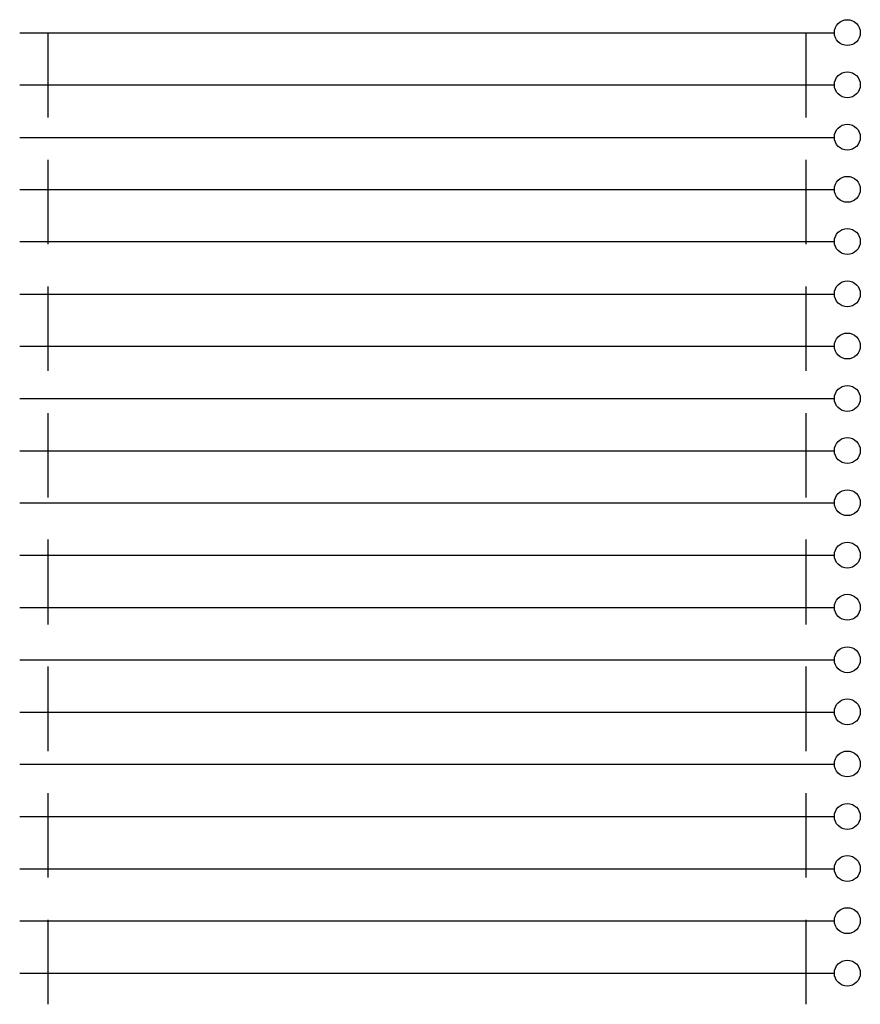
# Model space of a CAD drawing. Header units: inches. Extents: x 0 to 1016, y 0 to 711.
# Tile 11 of 17: x 644 to 802, y 354 to 539. Entities that reach past the tile are written whole.
import ezdxf

# ---------------------------------------------------------------- set-up
doc = ezdxf.new("R2010")
doc.units = ezdxf.units.IN
doc.header["$LTSCALE"] = 10
doc.header["$MEASUREMENT"] = 0

msp = doc.modelspace()

# ---------------------------------------------------------------- linework, layer by layer
at = {"lineweight": 25}
for p, q in [((644.21, 536.41), (796.97, 536.41)), ((649.55, 520.51), (649.55, 536.35)), ((791.63, 536.35), (791.63, 520.51)), ((644.21, 526.63), (796.97, 526.63)), ((644.21, 516.79), (796.97, 516.79)), ((649.55, 496.75), (649.55, 512.59)), ((791.63, 512.59), (791.63, 496.75)), ((644.21, 507.01), (796.97, 507.01)), ((644.21, 497.23), (796.97, 497.23)), ((649.55, 472.99), (649.55, 488.83)), ((791.63, 488.83), (791.63, 472.99)), ((644.21, 487.39), (796.97, 487.39)), ((644.21, 477.61), (796.97, 477.61)), ((644.21, 467.77), (796.97, 467.77)), ((649.55, 449.23), (649.55, 465.07)), ((791.63, 465.07), (791.63, 449.23)), ((644.21, 457.99), (796.97, 457.99)), ((644.21, 448.21), (796.97, 448.21)), ((649.55, 425.41), (649.55, 441.31)), ((791.63, 441.31), (791.63, 425.41)), ((644.21, 438.37), (796.97, 438.37)), ((644.21, 428.59), (796.97, 428.59)), ((644.21, 418.75), (796.97, 418.75)), ((649.55, 401.65), (649.55, 417.49)), ((791.63, 417.49), (791.63, 401.65)), ((644.21, 408.97), (796.97, 408.97)), ((644.21, 399.19), (796.97, 399.19)), ((649.55, 377.89), (649.55, 393.73)), ((791.63, 393.73), (791.63, 377.89)), ((644.21, 389.35), (796.97, 389.35)), ((644.21, 379.57), (796.97, 379.57)), ((644.21, 369.79), (796.97, 369.79)), ((649.55, 354.13), (649.55, 369.97)), ((791.63, 369.97), (791.63, 354.13)), ((644.21, 359.95), (796.97, 359.95))]:
    msp.add_line(p, q, dxfattribs=at)
for points in [[(801.83, 536.44), (801.83, 537.78), (800.74, 538.87), (799.4, 538.87), (798.06, 538.87), (796.97, 537.78), (796.97, 536.44), (796.97, 535.09), (798.06, 534.01), (799.4, 534.01), (800.74, 534.01), (801.83, 535.09), (801.83, 536.44)], [(801.83, 526.66), (801.83, 528), (800.74, 529.09), (799.4, 529.09), (798.06, 529.09), (796.97, 528), (796.97, 526.66), (796.97, 525.31), (798.06, 524.23), (799.4, 524.23), (800.74, 524.23), (801.83, 525.31), (801.83, 526.66)], [(801.83, 516.82), (801.83, 518.16), (800.74, 519.25), (799.4, 519.25), (798.06, 519.25), (796.97, 518.16), (796.97, 516.82), (796.97, 515.47), (798.06, 514.39), (799.4, 514.39), (800.74, 514.39), (801.83, 515.47), (801.83, 516.82)], [(801.83, 507.04), (801.83, 508.38), (800.74, 509.47), (799.4, 509.47), (798.06, 509.47), (796.97, 508.38), (796.97, 507.04), (796.97, 505.69), (798.06, 504.61), (799.4, 504.61), (800.74, 504.61), (801.83, 505.69), (801.83, 507.04)], [(801.83, 497.26), (801.83, 498.6), (800.74, 499.69), (799.4, 499.69), (798.06, 499.69), (796.97, 498.6), (796.97, 497.26), (796.97, 495.91), (798.06, 494.83), (799.4, 494.83), (800.74, 494.83), (801.83, 495.91), (801.83, 497.26)], [(801.83, 487.42), (801.83, 488.76), (800.74, 489.85), (799.4, 489.85), (798.06, 489.85), (796.97, 488.76), (796.97, 487.42), (796.97, 486.07), (798.06, 484.99), (799.4, 484.99), (800.74, 484.99), (801.83, 486.07), (801.83, 487.42)], [(801.83, 477.64), (801.83, 478.98), (800.74, 480.07), (799.4, 480.07), (798.06, 480.07), (796.97, 478.98), (796.97, 477.64), (796.97, 476.29), (798.06, 475.21), (799.4, 475.21), (800.74, 475.21), (801.83, 476.29), (801.83, 477.64)], [(801.83, 467.8), (801.83, 469.14), (800.74, 470.23), (799.4, 470.23), (798.06, 470.23), (796.97, 469.14), (796.97, 467.8), (796.97, 466.45), (798.06, 465.37), (799.4, 465.37), (800.74, 465.37), (801.83, 466.45), (801.83, 467.8)], [(801.83, 458.02), (801.83, 459.36), (800.74, 460.45), (799.4, 460.45), (798.06, 460.45), (796.97, 459.36), (796.97, 458.02), (796.97, 456.67), (798.06, 455.59), (799.4, 455.59), (800.74, 455.59), (801.83, 456.67), (801.83, 458.02)], [(801.83, 448.24), (801.83, 449.58), (800.74, 450.67), (799.4, 450.67), (798.06, 450.67), (796.97, 449.58), (796.97, 448.24), (796.97, 446.89), (798.06, 445.81), (799.4, 445.81), (800.74, 445.81), (801.83, 446.89), (801.83, 448.24)], [(801.83, 438.4), (801.83, 439.74), (800.74, 440.83), (799.4, 440.83), (798.06, 440.83), (796.97, 439.74), (796.97, 438.4), (796.97, 437.05), (798.06, 435.97), (799.4, 435.97), (800.74, 435.97), (801.83, 437.05), (801.83, 438.4)], [(801.83, 428.62), (801.83, 429.96), (800.74, 431.05), (799.4, 431.05), (798.06, 431.05), (796.97, 429.96), (796.97, 428.62), (796.97, 427.27), (798.06, 426.19), (799.4, 426.19), (800.74, 426.19), (801.83, 427.27), (801.83, 428.62)], [(801.83, 418.78), (801.83, 420.12), (800.74, 421.21), (799.4, 421.21), (798.06, 421.21), (796.97, 420.12), (796.97, 418.78), (796.97, 417.43), (798.06, 416.35), (799.4, 416.35), (800.74, 416.35), (801.83, 417.43), (801.83, 418.78)], [(801.83, 409), (801.83, 410.34), (800.74, 411.43), (799.4, 411.43), (798.06, 411.43), (796.97, 410.34), (796.97, 409), (796.97, 407.65), (798.06, 406.57), (799.4, 406.57), (800.74, 406.57), (801.83, 407.65), (801.83, 409)], [(801.83, 399.22), (801.83, 400.56), (800.74, 401.65), (799.4, 401.65), (798.06, 401.65), (796.97, 400.56), (796.97, 399.22), (796.97, 397.87), (798.06, 396.79), (799.4, 396.79), (800.74, 396.79), (801.83, 397.87), (801.83, 399.22)], [(801.83, 389.38), (801.83, 390.72), (800.74, 391.81), (799.4, 391.81), (798.06, 391.81), (796.97, 390.72), (796.97, 389.38), (796.97, 388.03), (798.06, 386.95), (799.4, 386.95), (800.74, 386.95), (801.83, 388.03), (801.83, 389.38)], [(801.83, 379.6), (801.83, 380.94), (800.74, 382.03), (799.4, 382.03), (798.06, 382.03), (796.97, 380.94), (796.97, 379.6), (796.97, 378.25), (798.06, 377.17), (799.4, 377.17), (800.74, 377.17), (801.83, 378.25), (801.83, 379.6)], [(801.83, 369.82), (801.83, 371.16), (800.74, 372.25), (799.4, 372.25), (798.06, 372.25), (796.97, 371.16), (796.97, 369.82), (796.97, 368.47), (798.06, 367.39), (799.4, 367.39), (800.74, 367.39), (801.83, 368.47), (801.83, 369.82)], [(801.83, 359.98), (801.83, 361.32), (800.74, 362.41), (799.4, 362.41), (798.06, 362.41), (796.97, 361.32), (796.97, 359.98), (796.97, 358.63), (798.06, 357.55), (799.4, 357.55), (800.74, 357.55), (801.83, 358.63), (801.83, 359.98)]]:
    msp.add_open_spline(points, degree=3, knots=[0, 0, 0, 0, 1, 1, 1, 2, 2, 2, 3, 3, 3, 4, 4, 4, 4], dxfattribs=at)

doc.saveas('drawing.dxf')
